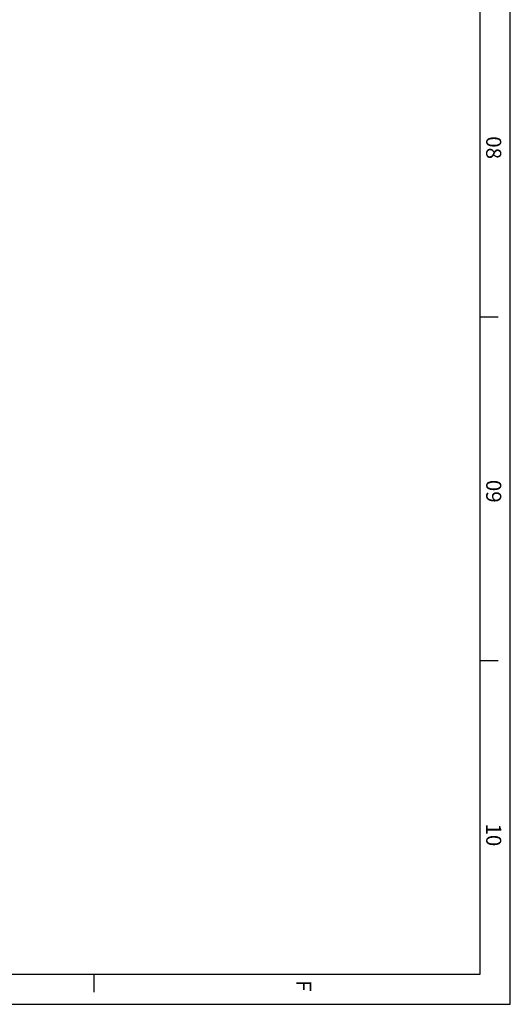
# Model space of a CAD drawing. Extents: x 2651 to 11825, y -3833 to 1075.
# Tile 174 of 256: x 3439 to 3635, y -293 to 99. Entities that reach past the tile are written whole.
import ezdxf

# ---------------------------------------------------------------- set-up
doc = ezdxf.new("R2010")
doc.units = 0
doc.header["$LTSCALE"] = 10
doc.layers.get('0').update_dxf_attribs({"linetype": 'CONTINUOUS'})
doc.layers.add('BOX', color=4, linetype='CONTINUOUS')
doc.layers.add('PART', color=7, linetype='CONTINUOUS')
doc.styles.get("Standard").update_dxf_attribs({"font": 'romans.shx'})

# ---------------------------------------------------------------- blocks, each defined once
blk = doc.blocks.new('FDSFG')
at = {"color": 4}
for p, q in [((2760.35, 348.01), (2754.35, 348.01)), ((2760.35, 234.01), (2754.35, 234.01)), ((2626.35, 124.01), (2626.35, 130.01))]:
    blk.add_line(p, q, dxfattribs=at)
at = {"layer": 'BOX', "color": 3}
for points in [[(1944.35, 1260.01), (1944.35, 120.01), (2764.35, 120.01), (2764.35, 1260.01)], [(1954.35, 1250.01), (1954.35, 130.01), (2754.35, 130.01), (2754.35, 1250.01)]]:
    blk.add_lwpolyline(points, close=True, dxfattribs=at)
at = {"color": 4, "char_height": 5, "attachment_point": 1, "rotation": 270}
for s, width, heights, insert in [('{\\fArial|b1|i0|c0|p34;\\C6;08}', 8, [0], (2761.35, 408.01)), ('{\\fArial|b1|i0|c0|p34;\\C6;09}', 8, [5.81], (2761.35, 294.01)), ('{\\fArial|b1|i0|c0|p34;\\C6;10}', 8, [0], (2761.35, 180.01)), ('{\\fArial|b1|i0|c0|p34;\\C6;F}', 6, [0], (2698.35, 128.01))]:
    blk.add_mtext_dynamic_manual_height_columns(s, width=width, gutter_width=12.5, heights=heights, dxfattribs=dict(at, insert=insert))

msp = doc.modelspace()

# ---------------------------------------------------------------- block references
at = {"layer": 'PART', "xscale": 1.2, "yscale": 1.2, "zscale": 1.2}
msp.add_blockref('FDSFG', (317.462, -437.37), dxfattribs=at)

doc.saveas('drawing.dxf')
